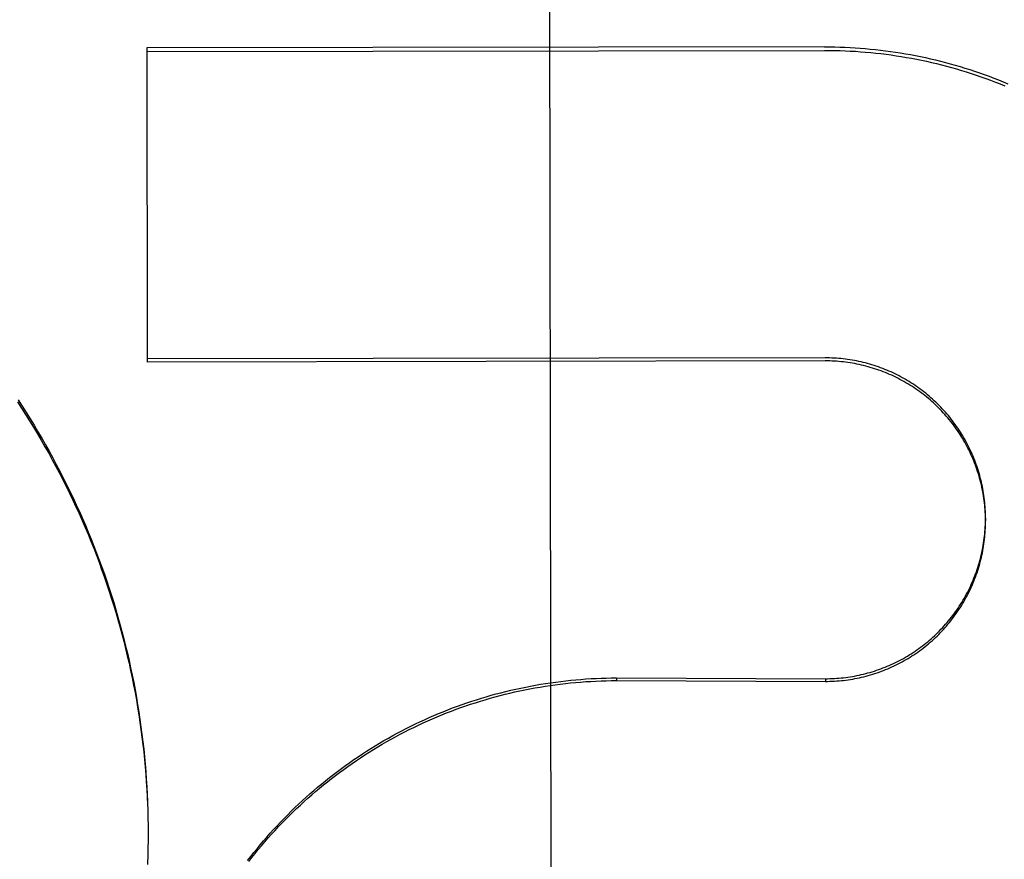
# Model space of a CAD drawing. Header units: inches. Extents: x 0 to 199, y 0 to 129.
# Tile 29 of 43: x 89.396 to 89.585, y 74.746 to 74.907. Entities that reach past the tile are written whole.
import ezdxf

# ---------------------------------------------------------------- set-up
doc = ezdxf.new("R2010")
doc.units = ezdxf.units.IN
doc.header["$LTSCALE"] = 10.9238424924
doc.header["$MEASUREMENT"] = 0
doc.linetypes.add('HIDDEN', pattern=[0.2, 0.1, -0.1])
doc.layers.get('0').update_dxf_attribs({"linetype": 'CONTINUOUS'})
doc.layers.add('DEFAULT_2', color=8, linetype='HIDDEN')
doc.layers.add('DIMENSIONS', color=7, linetype='CONTINUOUS')
doc.styles.get("Standard").update_dxf_attribs({"font": 'txt', "width": 0.8})
doc.dimstyles.new('DIMSTYLE_1', dxfattribs={"dimtxt": 0.8762440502, "dimasz": 1.1683254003, "dimexe": 0.09, "dimexo": 0.07, "dimgap": 0.0375, "dimtad": 0, "dimtih": 1, "dimtoh": 1, "dimzin": 4, "dimdsep": 46, "dimtxsty": 'Standard', "dimblk": '_FILLED', "dimblk1": '_FILLED', "dimblk2": '_FILLED', "dimcen": 0.09, "dimadec": 0, "dimazin": 0, "dimtfac": 1, "dimtofl": 0, "dimtmove": 0, "dimatfit": 3, "dimldrblk": '_FILLED', "dimfxl": 0, "dimtolj": 1, "dimtzin": 4, "dimarcsym": 0})

# ---------------------------------------------------------------- blocks, each defined once
blk = doc.blocks.new('_FILLED')
at = {"color": 0, "linetype": 'ByBlock'}
blk.add_solid([(0, 0), (-1, 0.2), (-1, -0.2)], dxfattribs=at)
blk = doc.blocks.new('*D13')
at = {"layer": 'DIMENSIONS', "color": 2, "linetype": 'Continuous'}
for p, q in [((88.5450338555, 57.2457670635), (86.208383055, 57.2457670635)), ((92.1700338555, 57.2457670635), (94.5642112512, 57.2457670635))]:
    blk.add_line(p, q, dxfattribs=at)
at = {"layer": 'DIMENSIONS', "color": 2, "linetype": 'Continuous', "xscale": 1.1683254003, "yscale": 1.1683254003, "zscale": 1.1683254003}
blk.add_blockref('_FILLED', (88.5450338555, 57.2457670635), dxfattribs=at)
at = {"layer": 'DIMENSIONS', "color": 2, "linetype": 'Continuous', "xscale": 1.1683254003, "yscale": 1.1683254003, "zscale": 1.1683254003, "rotation": 180}
blk.add_blockref('_FILLED', (92.1700338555, 57.2457670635), dxfattribs=at)
at = {"layer": 'DIMENSIONS', "color": 2, "linetype": 'Continuous', "insert": (95.00233327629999, 57.6838890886), "char_height": 0.8762440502, "width": 2.8039809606, "attachment_point": 1, "line_spacing_factor": 0.9}
blk.add_mtext('3.63', dxfattribs=at)

msp = doc.modelspace()

# ---------------------------------------------------------------- linework, layer by layer
at = {"layer": 'DEFAULT_2', "color": 8, "linetype": 'HIDDEN'}
for p, q in [((89.49729512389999, 75.29191505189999), (89.49817989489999, 74.7398119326)), ((89.550734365, 74.9020258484), (89.4206097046, 74.9018173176)), ((89.4206097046, 74.9018173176), (89.42070626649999, 74.8415620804)), ((89.4206107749, 74.9011494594), (89.55073543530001, 74.9013579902)), ((91.3575338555, 74.8777541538), (58.6075338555, 74.8777541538)), ((89.5508299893, 74.8423556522), (89.4207053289, 74.8421471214)), ((89.5508309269, 74.8417706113), (89.42070626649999, 74.8415620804)), ((89.5816254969, 74.8116252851), (89.5816263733, 74.8110783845)), ((89.51075868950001, 74.7809491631), (89.5107595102, 74.78043705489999)), ((89.51075868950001, 74.7809491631), (89.5508799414, 74.7807994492)), ((89.5107595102, 74.78043705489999), (89.5508807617, 74.7802875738)), ((89.5508799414, 74.7807994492), (89.5508807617, 74.7802875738)), ((89.4207600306, 74.75721285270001), (89.42081181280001, 74.7552379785)), ((89.42080950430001, 74.755775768), (89.42084713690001, 74.75379660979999)), ((89.4208452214, 74.7543383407), (89.4208685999, 74.75235496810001)), ((89.4208671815, 74.7529006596), (89.4208760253, 74.7510838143)), ((89.4208752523, 74.7515655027), (89.4208699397, 74.7494713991)), ((89.4208752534, 74.7515655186), (89.4208762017, 74.7509131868)), ((89.4208698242, 74.75002495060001), (89.42084981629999, 74.7480297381)), ((89.42085050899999, 74.7485873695), (89.4208158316, 74.74658833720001))]:
    msp.add_line(p, q, dxfattribs=at)
for points in [[(89.550734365, 74.9020258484), (89.55171074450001, 74.9020226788), (89.5526869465, 74.9020089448), (89.55366304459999, 74.9019846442), (89.55463881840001, 74.9019497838), (89.5556140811, 74.9019043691), (89.5565888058, 74.9018484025), (89.55756296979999, 74.9017818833), (89.558536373, 74.9017048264), (89.55950882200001, 74.9016172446), (89.5604802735, 74.9015191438), (89.561450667, 74.9014105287), (89.56241986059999, 74.9012914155), (89.56338773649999, 74.9011618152), (89.56435416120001, 74.9010217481), (89.5653189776, 74.90087123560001), (89.566282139, 74.9007102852), (89.56724361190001, 74.9005388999), (89.5682032, 74.90035711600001), (89.569160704, 74.90016496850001), (89.57011609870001, 74.8999624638), (89.5710693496, 74.899749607), (89.5720202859, 74.8995264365), (89.5729687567, 74.8992929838), (89.57391466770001, 74.8990492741), (89.5748579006, 74.8987953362), (89.57579837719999, 74.8985311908), (89.5767360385, 74.898256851), (89.577670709, 74.8979723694), (89.57860220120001, 74.89767780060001), (89.5795304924, 74.89737315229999), (89.58045555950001, 74.89705842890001), (89.5813772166, 74.8967336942), (89.5822952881, 74.89639900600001), (89.5832097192, 74.8960543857), (89.5841204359, 74.8956998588), (89.585027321, 74.8953354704), (89.5859302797, 74.8949612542)], [(89.55073543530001, 74.9013579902), (89.5517215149, 74.9013547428), (89.55270738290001, 74.90134073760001), (89.553693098, 74.9013159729), (89.5546784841, 74.9012804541), (89.55566342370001, 74.9012341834), (89.55664779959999, 74.9011771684), (89.5576314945, 74.9011094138), (89.55861439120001, 74.9010309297), (89.5595963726, 74.9009417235), (89.5605773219, 74.9008418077), (89.56155712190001, 74.9007311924), (89.56253565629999, 74.9006098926), (89.5635128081, 74.9004779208), (89.56448846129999, 74.9003352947), (89.5654624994, 74.9001820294), (89.5664348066, 74.9000181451), (89.56740526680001, 74.8998436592), (89.5683737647, 74.8996585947), (89.5693401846, 74.8994629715), (89.57030441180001, 74.8992568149), (89.5712663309, 74.8990401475), (89.57222582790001, 74.8988129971), (89.573182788, 74.8985753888), (89.5741370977, 74.8983273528), (89.57508864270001, 74.8980689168), (89.57603731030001, 74.8978001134), (89.5769829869, 74.8975209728), (89.5779255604, 74.8972315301), (89.578864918, 74.8969318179), (89.5798009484, 74.8966218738), (89.5807335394, 74.8963017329), (89.5816625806, 74.895971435), (89.5825879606, 74.8956310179), (89.58350957, 74.8952805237), (89.5844272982, 74.8949199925), (89.5853410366, 74.89454946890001)], [(89.5816254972, 74.8116252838), (89.58162206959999, 74.81203809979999), (89.58161243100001, 74.81247441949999), (89.5815966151, 74.8129105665), (89.5815746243, 74.81334639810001), (89.5815464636, 74.8137818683), (89.5815121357, 74.8142169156), (89.5814716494, 74.81465144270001), (89.5814250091, 74.8150853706), (89.5813722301, 74.8155185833), (89.5813133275, 74.8159509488), (89.58124830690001, 74.8163824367), (89.5811771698, 74.8168130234), (89.58109994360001, 74.8172425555), (89.581016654, 74.8176708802), (89.5809273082, 74.818097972), (89.5808319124, 74.8185237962), (89.5807304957, 74.8189482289), (89.5806230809, 74.8193711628), (89.5805096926, 74.8197925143), (89.5803903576, 74.820212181), (89.58026509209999, 74.8206301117), (89.5801339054, 74.8210462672), (89.5799968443, 74.82146050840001), (89.5798539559, 74.8218726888), (89.5797052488, 74.8222827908), (89.5795507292, 74.8226907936), (89.57939045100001, 74.8230965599), (89.57922446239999, 74.8234999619), (89.57905278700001, 74.8239009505), (89.5788754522, 74.8242994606), (89.578692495, 74.82469541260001), (89.57850394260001, 74.82508874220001), (89.5783098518, 74.82547933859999), (89.57811028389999, 74.825867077), (89.57790525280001, 74.8262519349), (89.57769476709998, 74.8266338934), (89.577478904, 74.8270128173), (89.57725773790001, 74.8273885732), (89.5770312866, 74.8277611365), (89.57679957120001, 74.82813047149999), (89.5765626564, 74.8284964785), (89.576320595, 74.8288590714), (89.5760734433, 74.82921817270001), (89.57582126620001, 74.829573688), (89.5755640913, 74.82992558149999), (89.5753019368, 74.8302738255), (89.5750348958, 74.8306183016), (89.5747630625, 74.8309588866), (89.5744864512, 74.8312955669), (89.5742050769, 74.8316283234), (89.5739190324, 74.8319570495), (89.57362840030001, 74.8322816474), (89.5733332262, 74.83260207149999), (89.5730335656, 74.8329182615), (89.5727294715, 74.8332301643), (89.57242098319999, 74.8335377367), (89.572108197, 74.8338408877), (89.5717912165, 74.8341395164), (89.5714700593, 74.8344336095), (89.57114473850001, 74.8347231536), (89.57081537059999, 74.8350080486), (89.57048206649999, 74.8352881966), (89.5701448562, 74.8355635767), (89.5698037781, 74.8358341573), (89.5694589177, 74.8360998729), (89.5691103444, 74.8363606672), (89.56875814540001, 74.83661648), (89.5684024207, 74.8368672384), (89.5680432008, 74.8371129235), (89.5676805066, 74.8373535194), (89.56731446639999, 74.83758894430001), (89.5669452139, 74.8378191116), (89.5665727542, 74.8380440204), (89.5661970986, 74.83826366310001), (89.5658183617, 74.838477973), (89.5654366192, 74.8386869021), (89.56505199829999, 74.83889038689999), (89.56466464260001, 74.8390883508), (89.5642745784, 74.83928078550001), (89.56388185, 74.8394676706), (89.5634865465, 74.8396489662), (89.5630887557, 74.8398246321), (89.5626885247, 74.8399946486), (89.5622858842, 74.8401590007), (89.5618809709, 74.840317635), (89.56147391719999, 74.84047049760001), (89.5610647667, 74.8406175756), (89.5606535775, 74.8407588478), (89.5602404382, 74.84089428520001), (89.5598254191, 74.8410238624), (89.5594086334, 74.8411475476), (89.558990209, 74.8412653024), (89.5585701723, 74.84137712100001), (89.55814854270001, 74.841482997), (89.55772547, 74.841582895), (89.55730110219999, 74.8416767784), (89.55687546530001, 74.8417646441), (89.556448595, 74.841846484), (89.55602061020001, 74.8419222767), (89.5555916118, 74.8419920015), (89.55516168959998, 74.8420556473), (89.5547309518, 74.8421131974), (89.55429944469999, 74.8421646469), (89.5538672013, 74.8422099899), (89.5534343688, 74.8422492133), (89.5530010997, 74.8422823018), (89.5525674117, 74.8423092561), (89.552133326, 74.84233007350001), (89.5516989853, 74.8423447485), (89.55126455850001, 74.8423532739), (89.5508299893, 74.8423556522)], [(89.5816263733, 74.81107838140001), (89.5816229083, 74.8114932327), (89.5816131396, 74.8119323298), (89.58159709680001, 74.8123712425), (89.5815747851, 74.8128098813), (89.581546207, 74.8132481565), (89.5815113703, 74.8136859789), (89.58147028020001, 74.8141232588), (89.5814229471, 74.8145599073), (89.5813693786, 74.814995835), (89.5813095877, 74.8154309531), (89.5812435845, 74.8158651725), (89.58117138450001, 74.816298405), (89.58109300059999, 74.8167305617), (89.5810084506, 74.8171615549), (89.5809177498, 74.81759129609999), (89.58082091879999, 74.818019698), (89.5807179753, 74.8184466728), (89.58060894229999, 74.8188721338), (89.5804938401, 74.8192959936), (89.5803726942, 74.8197181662), (89.5802455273, 74.820138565), (89.58011236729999, 74.8205571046), (89.5799732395, 74.8209736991), (89.5798281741, 74.82138826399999), (89.579677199, 74.82180071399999), (89.57952034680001, 74.8222109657), (89.57935764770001, 74.8226189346), (89.5791891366, 74.8230245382), (89.57901484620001, 74.8234276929), (89.57883481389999, 74.8238283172), (89.5786490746, 74.8242263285), (89.5784576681, 74.82462164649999), (89.5782606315, 74.8250141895), (89.57805800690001, 74.8254038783), (89.57784983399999, 74.8257906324), (89.5776361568, 74.82617437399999), (89.5774170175, 74.8265550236), (89.57719246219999, 74.8269325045), (89.57696253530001, 74.8273067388), (89.57672728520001, 74.827677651), (89.57648675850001, 74.82804516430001), (89.5762410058, 74.8284092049), (89.57599007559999, 74.82876969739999), (89.5757340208, 74.8291265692), (89.57547289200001, 74.8294797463), (89.5752067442, 74.8298291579), (89.5749356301, 74.8301747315), (89.5746596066, 74.83051639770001), (89.5743787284, 74.83085408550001), (89.57409305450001, 74.83118772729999), (89.5738026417, 74.8315172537), (89.5735075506, 74.83184259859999), (89.5732078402, 74.8321636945), (89.57290357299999, 74.8324804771), (89.57259480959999, 74.8327928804), (89.57228161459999, 74.83310084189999), (89.57196405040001, 74.8334042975), (89.5716421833, 74.8337031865), (89.5713160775, 74.8339974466), (89.57098580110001, 74.8342870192), (89.5706514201, 74.8345718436), (89.570313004, 74.8348518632), (89.56997062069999, 74.83512701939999), (89.56962434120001, 74.8353972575), (89.5692742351, 74.8356625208), (89.568920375, 74.8359227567), (89.56856283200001, 74.8361779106), (89.5682016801, 74.83642793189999), (89.56783699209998, 74.8366727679), (89.56746884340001, 74.8369123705), (89.56709730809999, 74.8371466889), (89.56672246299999, 74.837375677), (89.56634438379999, 74.8375992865), (89.5659631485, 74.83781747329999), (89.56557883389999, 74.8380301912), (89.56519151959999, 74.8382373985), (89.5648012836, 74.8384390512), (89.56440820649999, 74.8386351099), (89.5640123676, 74.8388255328), (89.5636138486, 74.8390102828), (89.5632127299, 74.8391893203), (89.56280909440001, 74.8393626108), (89.56240302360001, 74.8395301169), (89.56199460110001, 74.8396918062), (89.56158390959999, 74.8398476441), (89.5611710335, 74.8399976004), (89.5607560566, 74.84014164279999), (89.5603390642, 74.8402797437), (89.5599201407, 74.84041187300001), (89.5594993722, 74.84053800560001), (89.5590768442, 74.840658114), (89.5586526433, 74.8407721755), (89.5582268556, 74.8408801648), (89.5577995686, 74.8409820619), (89.557370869, 74.8410778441), (89.5569408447, 74.8411674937), (89.5565095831, 74.8412509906), (89.5560771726, 74.84132831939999), (89.55564370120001, 74.84139946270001), (89.5552092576, 74.8414644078), (89.5547739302, 74.8415231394), (89.5543378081, 74.8415756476), (89.5539009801, 74.8416219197), (89.55346353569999, 74.84166194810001), (89.5530255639, 74.8416957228), (89.5525871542, 74.8417232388), (89.552148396, 74.8417444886), (89.551709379, 74.84175946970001), (89.55127023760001, 74.8417681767), (89.5508309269, 74.8417706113)], [(89.3957763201, 74.8338967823), (89.3965690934, 74.83269241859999), (89.3973502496, 74.8314804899), (89.39811971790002, 74.8302611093), (89.3988774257, 74.8290343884), (89.39962330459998, 74.8278004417), (89.4003572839, 74.82655938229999), (89.4010792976, 74.8253113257), (89.4017892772, 74.8240563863), (89.40248715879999, 74.82279468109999), (89.4031728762, 74.8215263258), (89.4038463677, 74.82025143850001), (89.40450756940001, 74.81897013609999), (89.4051564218, 74.8176825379), (89.4057928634, 74.8163887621), (89.40641683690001, 74.8150889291), (89.40702828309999, 74.81378315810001), (89.40762714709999, 74.8124715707), (89.4082133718, 74.8111542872), (89.4087869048, 74.8098314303), (89.4093476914, 74.8085031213), (89.40989568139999, 74.8071694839), (89.4104308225, 74.8058306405), (89.41095306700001, 74.8044867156), (89.4114623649, 74.8031378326), (89.4119586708, 74.801784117), (89.41244193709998, 74.8004256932), (89.4129121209, 74.7990626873), (89.413369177, 74.7976952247), (89.4138130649, 74.7963234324), (89.41424374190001, 74.7949474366), (89.4146611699, 74.7935673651), (89.4150653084, 74.7921833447), (89.4154561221, 74.790795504), (89.41583357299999, 74.7894039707), (89.4161976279, 74.7880088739), (89.41654825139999, 74.7866103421), (89.41688541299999, 74.785208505), (89.41720907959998, 74.7838034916), (89.4175192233, 74.78239543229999), (89.4178158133, 74.7809844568), (89.4180988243, 74.7795706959), (89.4183682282, 74.77815427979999), (89.418624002, 74.7767353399), (89.4188661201, 74.77531400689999), (89.41909456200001, 74.7738904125), (89.4193093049, 74.772464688), (89.41951033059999, 74.7710369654), (89.41969761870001, 74.7696073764), (89.41987115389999, 74.7681760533), (89.4200309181, 74.76674312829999), (89.4201768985, 74.765308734), (89.42030907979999, 74.76387300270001), (89.4204274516, 74.7624360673), (89.420532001, 74.7609980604)], [(89.39590406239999, 74.8342780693), (89.396692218, 74.8330751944), (89.3974688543, 74.8318647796), (89.3982339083, 74.8306469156), (89.3989872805, 74.8294217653), (89.39972885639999, 74.8281895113), (89.40045861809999, 74.8269501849), (89.4011765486, 74.82570381), (89.40188253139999, 74.8244505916), (89.4025764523, 74.8231907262), (89.40325828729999, 74.8219242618), (89.4039280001, 74.8206512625), (89.40458551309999, 74.8193718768), (89.40523076, 74.8180862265), (89.40586367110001, 74.8167944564), (89.40648416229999, 74.8154967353), (89.4070922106, 74.8141931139), (89.4076877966, 74.8128836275), (89.4082708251, 74.8115684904), (89.4088411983, 74.8102479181), (89.4093989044, 74.8089219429), (89.40994392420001, 74.80759060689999), (89.41047618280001, 74.8062540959), (89.4109956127, 74.804912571), (89.4115021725, 74.8035661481), (89.41199580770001, 74.8022149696), (89.4124764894, 74.8008591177), (89.41294419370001, 74.79949865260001), (89.4133988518, 74.7981337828), (89.4138403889, 74.796764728), (89.4142687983, 74.79539151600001), (89.41468406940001, 74.7940141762), (89.4150861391, 74.79263292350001), (89.4154749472, 74.7912479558), (89.4158504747, 74.7898593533), (89.4162126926, 74.7884672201), (89.4165615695, 74.7870716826), (89.4168970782, 74.785672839), (89.4172191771, 74.7842708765), (89.41752781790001, 74.7828660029), (89.41782299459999, 74.7814582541), (89.4181046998, 74.7800476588), (89.4183728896, 74.7786344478), (89.4186275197, 74.77721884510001), (89.4188685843, 74.7758009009), (89.4190960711, 74.774380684), (89.4193099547, 74.7729583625), (89.4195102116, 74.7715340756), (89.4196968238, 74.770107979), (89.4198697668, 74.7686802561), (89.4200290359, 74.76725096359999), (89.4201746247, 74.7658201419), (89.4203065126, 74.7643880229), (89.4204246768, 74.7629548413)], [(89.5508799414, 74.7807994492), (89.5513147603, 74.7808025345), (89.5517494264, 74.7808117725), (89.55218399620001, 74.78082716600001), (89.55261830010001, 74.78084870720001), (89.5530521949, 74.7808763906), (89.55348565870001, 74.7809102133), (89.5539186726, 74.7809501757), (89.55435108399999, 74.7809962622), (89.5547827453, 74.7810484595), (89.55521362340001, 74.7811067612), (89.55564367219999, 74.7811711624), (89.55607278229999, 74.781241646), (89.5565008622, 74.7813182), (89.55692781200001, 74.7814008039), (89.5573535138, 74.7814894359), (89.5577779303, 74.78158408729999), (89.5582010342, 74.7816847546), (89.5586226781, 74.7817914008), (89.5590427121, 74.7819039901), (89.55946111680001, 74.7820225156), (89.5598778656, 74.78214697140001), (89.56029282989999, 74.7822773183), (89.5607058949, 74.7824135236), (89.56111699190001, 74.78255556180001), (89.5615260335, 74.7827034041), (89.56193296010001, 74.7828570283), (89.56233772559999, 74.7830164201), (89.5627402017, 74.7831815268), (89.5631402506, 74.7833522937), (89.563537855, 74.7835287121), (89.56393299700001, 74.7837107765), (89.5643255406, 74.783898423), (89.5647153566, 74.784091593), (89.56510240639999, 74.7842902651), (89.565486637, 74.7844944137), (89.56586796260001, 74.7847039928), (89.5662463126, 74.7849189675), (89.5666215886, 74.78513927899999), (89.56699367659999, 74.7853648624), (89.5673625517, 74.7855957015), (89.5677281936, 74.7858317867), (89.5680904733, 74.7860730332), (89.5684492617, 74.786319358), (89.5688045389, 74.7865707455), (89.5691562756, 74.7868271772), (89.5695043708, 74.787088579), (89.56984873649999, 74.787354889), (89.5701893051, 74.7876260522), (89.5705259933, 74.7879020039), (89.57085876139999, 74.7881827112), (89.5711875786, 74.788468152), (89.57151233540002, 74.788758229), (89.5718329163, 74.789052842), (89.5721493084, 74.7893519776), (89.5724614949, 74.78965562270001), (89.57276937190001, 74.7899636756), (89.5730728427, 74.7902760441), (89.5733718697, 74.7905926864), (89.5736664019, 74.7909135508), (89.5739563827, 74.7912385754), (89.5742417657, 74.7915677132), (89.5745224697, 74.79190086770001), (89.5747984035, 74.792237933), (89.5750695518, 74.7925788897), (89.5753359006, 74.79292372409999), (89.5755973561, 74.7932723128), (89.57585382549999, 74.793624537), (89.5761052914, 74.7939803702), (89.5763517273, 74.7943397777), (89.5765930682, 74.7947026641), (89.57682925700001, 74.7950689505), (89.57706024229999, 74.7954385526), (89.5772859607, 74.7958113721), (89.5775063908, 74.7961873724), (89.57772151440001, 74.7965665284), (89.57793125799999, 74.79694870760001), (89.578135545, 74.7973337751), (89.57833436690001, 74.79772171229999), (89.57852771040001, 74.79811249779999), (89.5787155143, 74.7985060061), (89.5788977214, 74.7989021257), (89.57907430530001, 74.7993007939), (89.5792452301, 74.7997019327), (89.5794104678, 74.800105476), (89.5795699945, 74.800511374), (89.5797237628, 74.80091949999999), (89.5798717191, 74.8013297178), (89.58001385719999, 74.8017420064), (89.5801501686, 74.8021563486), (89.5802806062, 74.802572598), (89.5804051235, 74.8029906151), (89.580523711, 74.803410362), (89.58063635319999, 74.8038317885), (89.58074302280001, 74.8042547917), (89.5808436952, 74.804679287), (89.5809383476, 74.8051051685), (89.5810269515, 74.80553231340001), (89.5811095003, 74.8059606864), (89.5811859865, 74.806390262), (89.5812563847, 74.8068208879), (89.5813206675, 74.8072524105), (89.58137883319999, 74.807684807), (89.5814308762, 74.8081180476), (89.5814767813, 74.8085519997), (89.5815165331, 74.8089865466), (89.58155012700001, 74.80942161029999), (89.5815775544, 74.8098570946), (89.5815988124, 74.81029293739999), (89.5816138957, 74.8107290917), (89.58162280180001, 74.8111654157), (89.5816254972, 74.8116252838)], [(89.5508807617, 74.7802875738), (89.55132006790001, 74.7802907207), (89.5517591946, 74.78030013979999), (89.5521981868, 74.7803158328), (89.5526369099, 74.78033779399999), (89.5530752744, 74.7803660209), (89.5535131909, 74.7804005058), (89.5539505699, 74.78044124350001), (89.5543873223, 74.78048822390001), (89.5548233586, 74.78054143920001), (89.55525859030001, 74.7806008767), (89.555692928, 74.78066652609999), (89.55612628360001, 74.7807383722), (89.5565585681, 74.7808164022), (89.55698969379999, 74.78090059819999), (89.55741957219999, 74.780990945), (89.5578481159, 74.7810874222), (89.5582752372, 74.7811900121), (89.55870084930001, 74.7812986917), (89.5591248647, 74.7814134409), (89.5595471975, 74.7815342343), (89.55996776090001, 74.7816610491), (89.56038646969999, 74.7817938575), (89.5608032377, 74.7819326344), (89.56121798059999, 74.7820773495), (89.56163061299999, 74.7822279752), (89.56204105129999, 74.7823844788), (89.5624492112, 74.7825468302), (89.56285500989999, 74.7827149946), (89.56325836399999, 74.78288893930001), (89.5636591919, 74.7830686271), (89.5640574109, 74.783254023), (89.56445294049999, 74.7834450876), (89.56484569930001, 74.7836417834), (89.56523560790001, 74.78384406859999), (89.5656225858, 74.7840519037), (89.566006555, 74.78426524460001), (89.5663874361, 74.7844840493), (89.5667651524, 74.7847082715), (89.5671396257, 74.7849378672), (89.56751078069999, 74.7851727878), (89.56787854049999, 74.785412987), (89.56824283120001, 74.7856584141), (89.5686035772, 74.7859090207), (89.5689607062, 74.786164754), (89.56931414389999, 74.7864255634), (89.5696638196, 74.7866913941), (89.57000966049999, 74.7869621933), (89.57035159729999, 74.7872379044), (89.570689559, 74.7875184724), (89.57102347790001, 74.7878038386), (89.5713532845, 74.7880939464), (89.57167891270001, 74.7883887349), (89.5720002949, 74.7886881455), (89.5723173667, 74.78899211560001), (89.57263006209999, 74.7893005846), (89.57293831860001, 74.7896134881), (89.57324207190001, 74.7899307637), (89.5735412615, 74.7902523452), (89.5738358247, 74.7905781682), (89.57412570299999, 74.7909081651), (89.57441083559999, 74.7912422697), (89.57469116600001, 74.7915804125), (89.5749666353, 74.7919225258), (89.57523718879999, 74.7922685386), (89.5755027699, 74.7926183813), (89.5757633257, 74.7929719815), (89.5760188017, 74.79332926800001), (89.57626914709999, 74.79369016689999), (89.57651430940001, 74.79405460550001), (89.5767542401, 74.7944225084), (89.5769888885, 74.7947938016), (89.5772182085, 74.7951684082), (89.5774421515, 74.7955462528), (89.5776606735, 74.7959272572), (89.5778737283, 74.7963113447), (89.578081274, 74.796698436), (89.5782832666, 74.7970884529), (89.5784796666, 74.7974813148), (89.57867043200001, 74.7978769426), (89.5788555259, 74.7982752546), (89.5790349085, 74.7986761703), (89.5792085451, 74.7990796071), (89.5793763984, 74.7994854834), (89.579538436, 74.7998937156), (89.5796946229, 74.80030422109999), (89.57984492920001, 74.8007169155), (89.5799893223, 74.8011317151), (89.58012777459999, 74.8015485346), (89.5802602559, 74.8019672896), (89.5803867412, 74.80238789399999), (89.5805072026, 74.8028102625), (89.5806216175, 74.80323430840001), (89.5807299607, 74.8036599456), (89.5808322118, 74.80408708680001), (89.5809283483, 74.8045156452), (89.58101835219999, 74.80494553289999), (89.58110220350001, 74.8053766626), (89.5811798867, 74.8058089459), (89.5812513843, 74.8062422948), (89.5813166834, 74.8066766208), (89.58137576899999, 74.8071118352), (89.5814286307, 74.8075478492), (89.5814752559, 74.8079845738), (89.58151563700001, 74.8084219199), (89.5815497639, 74.8088597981), (89.5815776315, 74.80929811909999), (89.58159923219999, 74.80973679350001), (89.5816145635, 74.8101757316), (89.58162362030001, 74.810614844), (89.5816263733, 74.81107838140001)], [(89.43996889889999, 74.74588999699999), (89.4405657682, 74.7466615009), (89.44117099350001, 74.74742641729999), (89.4417844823, 74.748184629), (89.44240619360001, 74.7489360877), (89.4430360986, 74.7496807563), (89.4436740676, 74.7504184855), (89.44431996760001, 74.7511491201), (89.44497377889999, 74.7518726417), (89.44563548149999, 74.752589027), (89.44630494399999, 74.75329813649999), (89.446982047, 74.75399984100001), (89.44766673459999, 74.7546940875), (89.4483589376, 74.7553808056), (89.449058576, 74.75605991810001), (89.4497655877, 74.756731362), (89.45047984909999, 74.75739502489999), (89.45120122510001, 74.7580507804), (89.4519296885, 74.7586986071), (89.4526652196, 74.7593384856), (89.4534076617, 74.75997028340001), (89.4541568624, 74.7605938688), (89.45491278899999, 74.7612092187), (89.455675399, 74.761816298), (89.45644456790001, 74.7624150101), (89.4572201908, 74.7630052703), (89.4580021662, 74.76358700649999), (89.45879037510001, 74.76416012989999), (89.4595847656, 74.7647246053), (89.4603853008, 74.7652804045), (89.46119181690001, 74.76582741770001), (89.4620041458, 74.7663655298), (89.4628222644, 74.7668947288), (89.4636461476, 74.7674149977), (89.4644756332, 74.7679262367), (89.4653105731, 74.7684283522), (89.4661508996, 74.768921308), (89.4669965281, 74.76940505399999), (89.46784736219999, 74.7698795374), (89.46870332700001, 74.77034471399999), (89.4695642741, 74.7708005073), (89.4704300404, 74.7712468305), (89.4713005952, 74.7716836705), (89.47217591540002, 74.77211101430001), (89.473055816, 74.7725287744), (89.47394011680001, 74.7729368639), (89.4748287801, 74.7733352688), (89.4757217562, 74.7737239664), (89.47661890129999, 74.7741028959), (89.4775200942, 74.7744720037), (89.47842521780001, 74.774831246), (89.4793341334, 74.7751805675), (89.4802467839, 74.7755199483), (89.4811631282, 74.7758493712), (89.4820829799, 74.7761687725), (89.48300614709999, 74.77647808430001), (89.48393260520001, 74.7767773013), (89.4848623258, 74.7770664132), (89.4857951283, 74.7773453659), (89.4867308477, 74.77761410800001), (89.48766940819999, 74.7778726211), (89.48861071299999, 74.7781208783), (89.48955465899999, 74.7783588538), (89.4905011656, 74.7785865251), (89.4914500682, 74.77880385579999), (89.49240118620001, 74.7790108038), (89.4933544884, 74.7792073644), (89.4943099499, 74.77939353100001), (89.49526737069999, 74.77956926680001), (89.49622655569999, 74.7797345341), (89.49718746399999, 74.7798893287), (89.4981500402, 74.7800336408), (89.4991141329, 74.78016744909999), (89.5000796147, 74.78029073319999), (89.50104635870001, 74.78040348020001), (89.50201421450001, 74.7805056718), (89.5029831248, 74.7805973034), (89.50395304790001, 74.780678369), (89.5049237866, 74.7807488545), (89.5058951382, 74.7808087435), (89.5068670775, 74.7808580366), (89.50783957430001, 74.7808967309), (89.5088124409, 74.7809248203), (89.5097854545, 74.7809422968), (89.51075868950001, 74.7809491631)], [(89.4401912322, 74.7457020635), (89.44079517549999, 74.7464753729), (89.44140757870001, 74.7472420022), (89.4420283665, 74.74800186), (89.4426574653, 74.7487548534), (89.44329479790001, 74.7495008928), (89.4439402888, 74.75023988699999), (89.4445938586, 74.750971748), (89.44525543, 74.7516963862), (89.4459249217, 74.7524137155), (89.4466022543, 74.7531236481), (89.44728734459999, 74.7538260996), (89.4479801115, 74.75452098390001), (89.4486804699, 74.7552082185), (89.4493883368, 74.7558877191), (89.4501036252, 74.75655940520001), (89.45082625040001, 74.7572231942), (89.4515561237, 74.7578790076), (89.4522931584, 74.7585267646), (89.45303726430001, 74.7591663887), (89.4537883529, 74.7597978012), (89.4545463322, 74.76042092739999), (89.45531111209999, 74.76103569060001), (89.4560825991, 74.7616420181), (89.45686070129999, 74.7622398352), (89.4576453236, 74.7628290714), (89.4584363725, 74.763409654), (89.45923375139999, 74.7639815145), (89.46003736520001, 74.76454458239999), (89.4608471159, 74.7650987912), (89.4616629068, 74.7656440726), (89.4624846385, 74.76618036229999), (89.4633122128, 74.766707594), (89.46414552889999, 74.7672257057), (89.4649844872, 74.7677346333), (89.46582898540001, 74.768234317), (89.4666789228, 74.7687246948), (89.4675341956, 74.7692057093), (89.46839470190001, 74.7696773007), (89.4692603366, 74.7701394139), (89.47013099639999, 74.7705919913), (89.47100657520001, 74.7710349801), (89.4718869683, 74.7714683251), (89.47277206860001, 74.7718919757), (89.47366177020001, 74.7723058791), (89.47455596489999, 74.7727099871), (89.47545454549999, 74.7731042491), (89.476357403, 74.7734886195), (89.477264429, 74.7738630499), (89.4781755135, 74.7742274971), (89.47909054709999, 74.7745819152), (89.4800094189, 74.7749262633), (89.4809320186, 74.77526049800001), (89.4818582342, 74.7755845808), (89.48278795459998, 74.7758984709), (89.48372106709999, 74.776202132), (89.48465745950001, 74.7764955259), (89.4855970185, 74.7767786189), (89.486539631, 74.7770513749), (89.48748518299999, 74.777313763), (89.4884335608, 74.7775657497), (89.48938464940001, 74.7778073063), (89.4903383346, 74.77803840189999), (89.4912945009, 74.77825901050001), (89.4922530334, 74.7784691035), (89.4932138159, 74.77866865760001), (89.49417673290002, 74.7788576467), (89.49514166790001, 74.7790360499), (89.49610850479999, 74.7792038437), (89.4970771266, 74.77936101), (89.4980474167, 74.7795075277), (89.4990192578, 74.7796433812), (89.49999253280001, 74.7797685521), (89.5009671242, 74.7798830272), (89.5019429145, 74.7799867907), (89.5029197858, 74.7800798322), (89.50389762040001, 74.7801621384), (89.50487630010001, 74.78023370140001), (89.50585570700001, 74.7802945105), (89.50683572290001, 74.7803445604), (89.50781622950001, 74.7803838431), (89.5087971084, 74.7804123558), (89.5097781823, 74.7804300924), (89.5107595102, 74.78043705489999)], [(89.4204246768, 74.7629548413), (89.4205291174, 74.7615206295), (89.42061983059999, 74.7600854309), (89.42069680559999, 74.7586494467), (89.4207600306, 74.75721285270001)], [(89.420532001, 74.7609980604), (89.4206227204, 74.7595591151), (89.42069959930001, 74.7581193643), (89.4207626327, 74.756678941)], [(89.42081743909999, 74.74715007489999), (89.4207679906, 74.7451473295)]]:
    msp.add_lwpolyline(points, dxfattribs=at)

# ---------------------------------------------------------------- dimensions: what is measured, and where the dimension line sits
at = {"layer": 'DIMENSIONS', "color": 2, "linetype": 'Continuous'}
dim = msp.add_linear_dim(base=(92.1700338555, 57.2457670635), p1=(88.5450338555, 45.2527541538), p2=(92.1700338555, 75.5037541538), dimstyle='DIMSTYLE_1', dxfattribs=at)
dim.commit()
dim.dimension.update_dxf_attribs({"geometry": '*D13', "text_midpoint": (96.4043237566, 57.2457670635), "dimtype": 160})

doc.saveas('drawing.dxf')
